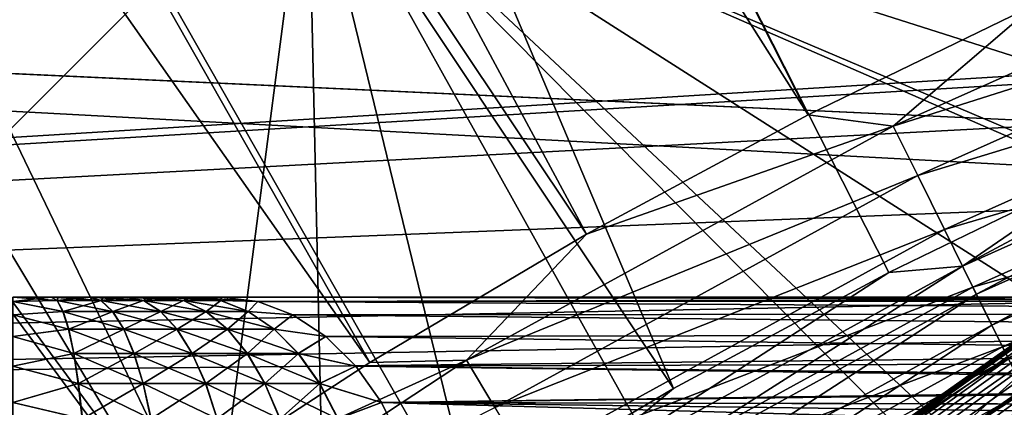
# Model space of a CAD drawing. Header units: metres. Extents: x -37.4 to 37.6, y -35 to 35.
# Tile 230 of 256: x -12.1 to -8.7, y 17.4 to 18.7. Entities that reach past the tile are written whole.
import ezdxf

# ---------------------------------------------------------------- set-up
doc = ezdxf.new("R2010")
doc.units = ezdxf.units.M
doc.layers.add('solid_506616_SW0001', color=7, linetype='CONTINUOUS')

msp = doc.modelspace()

# ---------------------------------------------------------------- linework, layer by layer
at = {"layer": 'solid_506616_SW0001'}
for points in [[(-12.446623, 29.30386, 6.765283), (-10.372169, 30.100708, 6.765283), (-7.608139, 18.524004, 20.116411)], [(-10.372169, 30.100708, 6.765283), (-6.836136, 18.822586, 20.116411), (-7.608139, 18.524004, 20.116411)], [(-14.460437, 28.364244, 6.765283), (-12.446623, 29.30386, 6.765283), (-8.367144, 18.193775, 20.116411)], [(-12.446623, 29.30386, 6.765283), (-7.608139, 18.524004, 20.116411), (-8.367144, 18.193775, 20.116411)], [(-9.38448, 18.366009, 20.646507), (-14.732574, 28.898041, 7.295379), (-15.732126, 28.366278, 7.295379)], [(-9.38448, 18.366009, 20.646507), (-8.617489, 18.738132, 20.646507), (-14.732574, 28.898041, 7.295379)], [(-10.135439, 17.962505, 20.646507), (-15.732126, 28.366278, 7.295379), (-16.712511, 27.799955, 7.295379)], [(-16.403801, 27.28644, 6.765283), (-14.460437, 28.364244, 6.765283), (-9.840996, 17.44068, 20.116411)], [(-10.135439, 17.962505, 20.646507), (-9.38448, 18.366009, 20.646507), (-15.732126, 28.366278, 7.295379)], [(-14.460437, 28.364244, 6.765283), (-8.367144, 18.193775, 20.116411), (-9.111854, 17.83246, 20.116411)], [(-14.460437, 28.364244, 6.765283), (-9.111854, 17.83246, 20.116411), (-9.840996, 17.44068, 20.116411)], [(-10.869081, 17.528315, 20.646507), (-16.712511, 27.799955, 7.295379), (-17.672535, 27.199762, 7.295379)], [(-10.869081, 17.528315, 20.646507), (-10.135439, 17.962505, 20.646507), (-16.712511, 27.799955, 7.295379)], [(-18.267248, 26.075701, 6.765283), (-16.403801, 27.28644, 6.765283), (-11.247624, 16.568449, 20.116411)], [(-16.403801, 27.28644, 6.765283), (-9.840996, 17.44068, 20.116411), (-10.553325, 17.019102, 20.116411)], [(-16.403801, 27.28644, 6.765283), (-10.553325, 17.019102, 20.116411), (-11.247624, 16.568449, 20.116411)], [(-11.584153, 17.064177, 20.646507), (-17.672535, 27.199762, 7.295379), (-18.611027, 26.566429, 7.295379)], [(-11.584153, 17.064177, 20.646507), (-10.869081, 17.528315, 20.646507), (-17.672535, 27.199762, 7.295379)], [(-12.279434, 16.570885, 20.646507), (-11.584153, 17.064177, 20.646507), (-18.611027, 26.566429, 7.295379)], [(-18.267248, 26.075701, 6.765283), (-11.247624, 16.568449, 20.116411), (-11.922707, 16.089487, 20.116411)], [(-18.267248, 26.075701, 6.765283), (-11.922707, 16.089487, 20.116411), (-12.577419, 15.583037, 20.116411)], [(-29.200788, 19.295233, -3.846846), (28.500362, 20.315546, -3.846846), (29.793741, 18.366613, -3.846846)], [(-12.031288, 12.010243, -118.800003), (-19.325901, 11.07969, -118.800003), (-11.07969, 19.325901, -118.800003)], [(-19.325901, 11.07969, -102.800003), (-11.07969, 19.325901, -118.800003), (-19.325901, 11.07969, -118.800003)], [(-11.07969, 19.325901, -102.800003), (-11.07969, 19.325901, -118.800003), (-19.325901, 11.07969, -102.800003)], [(-8.553903, 16.965553, -102.800003), (-11.07969, 19.325901, -102.800003), (-19.325901, 11.07969, -102.800003)], [(-10.937656, 13.01409, -118.800003), (-12.031288, 12.010243, -118.800003), (-11.07969, 19.325901, -118.800003)], [(2.955461, 16.741091, -118.800003), (-11.07969, 19.325901, -118.800003), (11.07969, 19.325901, -118.800003)], [(-9.760728, 13.918588, -118.800003), (-10.937656, 13.01409, -118.800003), (-11.07969, 19.325901, -118.800003)], [(-8.508724, 14.717389, -118.800003), (-9.760728, 13.918588, -118.800003), (-11.07969, 19.325901, -118.800003)], [(-7.191699, 15.403867, -118.800003), (-8.508724, 14.717389, -118.800003), (-11.07969, 19.325901, -118.800003)], [(-5.820451, 15.972522, -118.800003), (-7.191699, 15.403867, -118.800003), (-11.07969, 19.325901, -118.800003)], [(-4.404714, 16.419392, -118.800003), (-5.820451, 15.972522, -118.800003), (-11.07969, 19.325901, -118.800003)], [(-2.955469, 16.741089, -118.800003), (-4.404714, 16.419392, -118.800003), (-11.07969, 19.325901, -118.800003)], [(-1.483765, 16.935104, -118.800003), (-2.955469, 16.741089, -118.800003), (-11.07969, 19.325901, -118.800003)], [(-0.000005, 17, -118.800003), (-1.483765, 16.935104, -118.800003), (-11.07969, 19.325901, -118.800003)], [(1.483756, 16.935104, -118.800003), (-0.000005, 17, -118.800003), (-11.07969, 19.325901, -118.800003)], [(2.955461, 16.741091, -118.800003), (1.483756, 16.935104, -118.800003), (-11.07969, 19.325901, -118.800003)], [(-4.003117, 18.573505, -102.800003), (-2.412812, 18.846138, -102.800003), (-11.07969, 19.325901, -102.800003)], [(-5.563534, 18.167198, -102.800003), (-4.003117, 18.573505, -102.800003), (-11.07969, 19.325901, -102.800003)], [(-7.084664, 17.629654, -102.800003), (-5.563534, 18.167198, -102.800003), (-11.07969, 19.325901, -102.800003)], [(-8.553903, 16.965553, -102.800003), (-7.084664, 17.629654, -102.800003), (-11.07969, 19.325901, -102.800003)], [(-2.285989, 17.854227, -3.846846), (-30.424456, 17.30179, -3.846846), (-29.200788, 19.295233, -3.846846)], [(-0.763783, 17.983742, -3.846846), (-29.200788, 19.295233, -3.846846), (29.793741, 18.366613, -3.846846)], [(-0.763783, 17.983742, -3.846846), (-2.285989, 17.854227, -3.846846), (-29.200788, 19.295233, -3.846846)], [(-0.806215, 18.982838, -3.596469), (-28.237759, 19.193941, -3.596469), (-29.4821, 17.221636, -3.596469)], [(-0.806215, 18.982838, -3.596469), (-29.4821, 17.221636, -3.596469), (-2.412988, 18.846128, -3.596469)], [(-9.096905, 18.327478, 20.805447), (-7.592657, 19.000044, 20.805447), (-8.617489, 18.738132, 20.646507)], [(-7.523577, 18.827177, 20.937851), (-7.592657, 19.000044, 20.805447), (-9.096905, 18.327478, 20.805447)], [(-2.412988, 18.846128, -3.596469), (-29.4821, 17.221636, -3.596469), (-4.002818, 18.573568, -3.596469)], [(-9.014138, 18.16073, 20.937851), (-7.523577, 18.827177, 20.937851), (-9.096905, 18.327478, 20.805447)], [(-7.447844, 18.637661, 21.040487), (-7.523577, 18.827177, 20.937851), (-9.014138, 18.16073, 20.937851)], [(-9.096905, 18.327478, 20.805447), (-8.617489, 18.738132, 20.646507), (-9.38448, 18.366009, 20.646507)], [(-8.923401, 17.977922, 21.040487), (-7.447844, 18.637661, 21.040487), (-9.014138, 18.16073, 20.937851)], [(-7.36721, 18.435881, 21.110979), (-7.447844, 18.637661, 21.040487), (-8.923401, 17.977922, 21.040487)], [(-4.002818, 18.573568, -3.596469), (-29.4821, 17.221636, -3.596469), (-5.563947, 18.167055, -3.596469)], [(-7.608139, 18.524004, 20.116411), (-7.396877, 18.51012, 20.203356), (-8.862337, 17.854897, 20.203356)], [(-8.367144, 18.193775, 20.116411), (-7.608139, 18.524004, 20.116411), (-8.862337, 17.854897, 20.203356)], [(-8.862337, 17.854897, 20.203356), (-7.396877, 18.51012, 20.203356), (-8.815011, 17.759548, 20.272356)], [(-7.396877, 18.51012, 20.203356), (-7.357377, 18.411274, 20.272356), (-8.815011, 17.759548, 20.272356)], [(-8.826793, 17.783285, 21.110979), (-7.36721, 18.435881, 21.110979), (-8.923401, 17.977922, 21.040487)], [(-7.283541, 18.226505, 21.147696), (-7.36721, 18.435881, 21.110979), (-8.826793, 17.783285, 21.110979)], [(-8.815011, 17.759548, 20.272356), (-7.357377, 18.411274, 20.272356), (-8.762935, 17.654631, 20.321066)], [(-7.357377, 18.411274, 20.272356), (-7.313912, 18.302505, 20.321066), (-8.762935, 17.654631, 20.321066)], [(-9.096905, 18.327478, 20.805447), (-9.38448, 18.366009, 20.646507), (-10.135439, 17.962505, 20.646507)], [(-10.542155, 17.536051, 20.805447), (-9.096905, 18.327478, 20.805447), (-10.135439, 17.962505, 20.646507)], [(-9.014138, 18.16073, 20.937851), (-9.096905, 18.327478, 20.805447), (-10.542155, 17.536051, 20.805447)], [(-8.762935, 17.654631, 20.321066), (-7.313912, 18.302505, 20.321066), (-8.707811, 17.543573, 20.347891)], [(-8.726547, 17.581322, 21.147696), (-7.283541, 18.226505, 21.147696), (-8.826793, 17.783285, 21.110979)], [(-7.198774, 18.014383, 21.149786), (-7.283541, 18.226505, 21.147696), (-8.726547, 17.581322, 21.147696)], [(-9.111854, 17.83246, 20.116411), (-8.367144, 18.193775, 20.116411), (-8.862337, 17.854897, 20.203356)], [(-5.563947, 18.167055, -3.596469), (-29.4821, 17.221636, -3.596469), (-7.084486, 17.629759, -3.596469)], [(-10.44624, 17.376503, 20.937851), (-9.014138, 18.16073, 20.937851), (-10.542155, 17.536051, 20.805447)], [(-8.923401, 17.977922, 21.040487), (-9.014138, 18.16073, 20.937851), (-10.44624, 17.376503, 20.937851)], [(-7.926333, 18.128096, 73.823021), (-10.893715, 16.019239, 73.742653), (-11.381743, 15.665642, 73.742737)], [(-11.37785, 15.660268, 73.912338), (-7.926333, 18.128096, 73.823021), (-11.381743, 15.665642, 73.742737)], [(-11.37785, 15.660268, 73.912338), (-7.922365, 18.122557, 73.908493), (-7.926333, 18.128096, 73.823021)], [(-11.37785, 15.660268, 73.912338), (-7.914219, 18.111032, 73.993065), (-7.922365, 18.122557, 73.908493)], [(-11.35714, 15.631763, 74.078407), (-7.914219, 18.111032, 73.993065), (-11.37785, 15.660268, 73.912338)], [(-11.35714, 15.631763, 74.078407), (-7.901955, 18.093613, 74.076126), (-7.914219, 18.111032, 73.993065)], [(-7.926333, 18.128096, 73.823021), (-9.938094, 16.706007, 73.741974), (-10.893715, 16.019239, 73.742653)], [(-7.926333, 18.128096, 73.823021), (-8.989951, 17.38006, 73.740456), (-9.938094, 16.706007, 73.741974)], [(-7.926333, 18.128096, 73.823021), (-8.046406, 18.043537, 73.737732), (-8.989951, 17.38006, 73.740456)], [(-11.35714, 15.631763, 74.078407), (-7.885663, 18.070421, 74.157051), (-7.901955, 18.093613, 74.076126)], [(-11.320216, 15.580942, 74.236122), (-7.885663, 18.070421, 74.157051), (-11.35714, 15.631763, 74.078407)], [(-11.320216, 15.580942, 74.236122), (-7.865463, 18.04163, 74.235252), (-7.885663, 18.070421, 74.157051)], [(-11.320216, 15.580942, 74.236122), (-7.841504, 18.007452, 74.31015), (-7.865463, 18.04163, 74.235252)], [(-8.971745, 17.215702, 70.868446), (-8.989951, 17.38006, 73.740456), (-8.046406, 18.043537, 73.737732)], [(-8.971745, 17.215702, 70.868446), (-8.046406, 18.043537, 73.737732), (-8.036613, 17.869051, 70.866158)], [(-11.268144, 15.509271, 74.380936), (-7.841504, 18.007452, 74.31015), (-11.320216, 15.580942, 74.236122)], [(-11.268144, 15.509271, 74.380936), (-7.81396, 17.968136, 74.381203), (-7.841504, 18.007452, 74.31015)], [(-8.624987, 17.376707, 21.149786), (-7.198774, 18.014383, 21.149786), (-8.726547, 17.581322, 21.147696)], [(-10.341087, 17.20159, 21.040487), (-8.923401, 17.977922, 21.040487), (-10.44624, 17.376503, 20.937851)], [(-8.826793, 17.783285, 21.110979), (-8.923401, 17.977922, 21.040487), (-10.341087, 17.20159, 21.040487)], [(-11.268144, 15.509271, 74.380936), (-7.783036, 17.923973, 74.447876), (-7.81396, 17.968136, 74.381203)], [(-10.542155, 17.536051, 20.805447), (-10.135439, 17.962505, 20.646507), (-10.869081, 17.528315, 20.646507)], [(-11.202423, 15.418815, 74.508682), (-7.783036, 17.923973, 74.447876), (-11.268144, 15.509271, 74.380936)], [(-11.202423, 15.418815, 74.508682), (-7.748958, 17.87529, 74.509689), (-7.783036, 17.923973, 74.447876)], [(-11.202423, 15.418815, 74.508682), (-7.711977, 17.822439, 74.566185), (-7.748958, 17.87529, 74.509689)], [(-2.285989, 17.854227, -3.846846), (-3.792143, 17.596012, -3.846846), (-30.424456, 17.30179, -3.846846)], [(-10.270321, 17.083876, 20.203356), (-8.862337, 17.854897, 20.203356), (-10.215476, 16.992645, 20.272356)], [(-9.111854, 17.83246, 20.116411), (-8.862337, 17.854897, 20.203356), (-10.270321, 17.083876, 20.203356)], [(-8.862337, 17.854897, 20.203356), (-8.815011, 17.759548, 20.272356), (-10.215476, 16.992645, 20.272356)], [(-8.934871, 17.044125, 68.037514), (-8.971745, 17.215702, 70.868446), (-8.036613, 17.869051, 70.866158)], [(-8.934871, 17.044125, 68.037514), (-8.036613, 17.869051, 70.866158), (-8.021481, 17.679087, 68.034561)], [(-11.124949, 15.312181, 74.615677), (-7.711977, 17.822439, 74.566185), (-11.202423, 15.418815, 74.508682)], [(-11.124949, 15.312181, 74.615677), (-7.672363, 17.765814, 74.616943), (-7.711977, 17.822439, 74.566185)], [(-9.840996, 17.44068, 20.116411), (-9.111854, 17.83246, 20.116411), (-10.270321, 17.083876, 20.203356)], [(-10.22913, 17.015356, 21.110979), (-8.826793, 17.783285, 21.110979), (-10.341087, 17.20159, 21.040487)], [(-8.726547, 17.581322, 21.147696), (-8.826793, 17.783285, 21.110979), (-10.22913, 17.015356, 21.110979)], [(-11.947719, 17.75, -129.058456), (-11.948239, 17.75, -143.541611), (-12.078427, 17.75, -143.550003)], [(-11.928082, 17.737688, -143.696625), (-12.078427, 17.75, -143.550003), (-11.948239, 17.75, -143.541611)], [(-12.078427, 17.75, -129.050003), (-11.947719, 17.75, -129.058456), (-12.078427, 17.75, -143.550003)], [(-11.928082, 17.737688, -143.696625), (-12.078427, 17.734808, -143.723648), (-12.078427, 17.75, -143.550003)], [(-12.078427, 17.734808, -128.876358), (-11.947719, 17.75, -129.058456), (-12.078427, 17.75, -129.050003)], [(-11.927483, 17.737688, -128.903458), (-11.947719, 17.75, -129.058456), (-12.078427, 17.734808, -128.876358)], [(-11.928082, 17.737688, -143.696625), (-11.908246, 17.701057, -143.8479), (-12.078427, 17.734808, -143.723648)], [(-11.927483, 17.737688, -128.903458), (-12.078427, 17.734808, -128.876358), (-11.907566, 17.701057, -128.752182)], [(-11.92402, 17.75, -129.061905), (-11.924019, 17.75, -143.538086), (-11.948239, 17.75, -143.541611)], [(-11.779558, 17.737688, -143.667145), (-11.948239, 17.75, -143.541611), (-11.924019, 17.75, -143.538086)], [(-11.947719, 17.75, -129.058456), (-11.92402, 17.75, -129.061905), (-11.948239, 17.75, -143.541611)], [(-11.779558, 17.737688, -143.667145), (-11.928082, 17.737688, -143.696625), (-11.948239, 17.75, -143.541611)], [(-11.927483, 17.737688, -128.903458), (-11.92402, 17.75, -129.061905), (-11.947719, 17.75, -129.058456)], [(-11.740125, 17.701057, -143.814545), (-11.908246, 17.701057, -143.8479), (-11.928082, 17.737688, -143.696625)], [(-11.779558, 17.737688, -143.667145), (-11.740125, 17.701057, -143.814545), (-11.928082, 17.737688, -143.696625)], [(-11.927483, 17.737688, -128.903458), (-11.819964, 17.75, -129.084106), (-11.92402, 17.75, -129.061905)], [(-11.927483, 17.737688, -128.903458), (-11.778974, 17.737688, -128.933014), (-11.819964, 17.75, -129.084106)], [(-11.927483, 17.737688, -128.903458), (-11.907566, 17.701057, -128.752182), (-11.778974, 17.737688, -128.933014)], [(-11.92402, 17.75, -129.061905), (-11.819964, 17.75, -129.084106), (-11.924019, 17.75, -143.538086)], [(-11.819964, 17.75, -129.084106), (-11.820474, 17.75, -143.516037), (-11.924019, 17.75, -143.538086)], [(-11.779558, 17.737688, -143.667145), (-11.924019, 17.75, -143.538086), (-11.820474, 17.75, -143.516037)], [(-11.907566, 17.701057, -128.752182), (-11.739463, 17.701057, -128.785629), (-11.778974, 17.737688, -128.933014)], [(-11.770506, 17.75, -129.098694), (-11.770506, 17.75, -143.501297), (-11.820474, 17.75, -143.516037)], [(-11.636159, 17.737688, -143.618515), (-11.820474, 17.75, -143.516037), (-11.770506, 17.75, -143.501297)], [(-11.819964, 17.75, -129.084106), (-11.770506, 17.75, -129.098694), (-11.820474, 17.75, -143.516037)], [(-11.636159, 17.737688, -143.618515), (-11.779558, 17.737688, -143.667145), (-11.820474, 17.75, -143.516037)], [(-11.778974, 17.737688, -128.933014), (-11.770506, 17.75, -129.098694), (-11.819964, 17.75, -129.084106)], [(-11.577805, 17.701057, -143.759506), (-11.740125, 17.701057, -143.814545), (-11.779558, 17.737688, -143.667145)], [(-11.636159, 17.737688, -143.618515), (-11.577805, 17.701057, -143.759506), (-11.779558, 17.737688, -143.667145)], [(-11.778974, 17.737688, -128.933014), (-11.695504, 17.75, -129.126221), (-11.770506, 17.75, -129.098694)], [(-11.778974, 17.737688, -128.933014), (-11.635599, 17.737688, -128.981705), (-11.695504, 17.75, -129.126221)], [(-11.778974, 17.737688, -128.933014), (-11.739463, 17.701057, -128.785629), (-11.635599, 17.737688, -128.981705)], [(-11.695504, 17.75, -129.126221), (-11.695983, 17.75, -143.473984), (-11.770506, 17.75, -143.501297)], [(-11.636159, 17.737688, -143.618515), (-11.770506, 17.75, -143.501297), (-11.695983, 17.75, -143.473984)], [(-11.770506, 17.75, -129.098694), (-11.695504, 17.75, -129.126221), (-11.770506, 17.75, -143.501297)], [(-11.739463, 17.701057, -128.785629), (-11.577171, 17.701057, -128.840759), (-11.635599, 17.737688, -128.981705)], [(-11.623488, 17.75, -129.159592), (-11.623488, 17.75, -143.440399), (-11.695983, 17.75, -143.473984)], [(-11.500341, 17.737688, -143.551575), (-11.695983, 17.75, -143.473984), (-11.623488, 17.75, -143.440399)], [(-11.695504, 17.75, -129.126221), (-11.623488, 17.75, -129.159592), (-11.695983, 17.75, -143.473984)], [(-11.500341, 17.737688, -143.551575), (-11.636159, 17.737688, -143.618515), (-11.695983, 17.75, -143.473984)], [(-11.635599, 17.737688, -128.981705), (-11.623488, 17.75, -129.159592), (-11.695504, 17.75, -129.126221)], [(-11.424067, 17.701057, -143.683731), (-11.577805, 17.701057, -143.759506), (-11.636159, 17.737688, -143.618515)], [(-11.500341, 17.737688, -143.551575), (-11.424067, 17.701057, -143.683731), (-11.636159, 17.737688, -143.618515)], [(-11.635599, 17.737688, -128.981705), (-11.577741, 17.75, -129.184509), (-11.623488, 17.75, -129.159592)], [(-11.635599, 17.737688, -128.981705), (-11.499817, 17.737688, -129.048721), (-11.577741, 17.75, -129.184509)], [(-11.635599, 17.737688, -128.981705), (-11.577171, 17.701057, -128.840759), (-11.499817, 17.737688, -129.048721)], [(-11.577741, 17.75, -129.184509), (-11.578197, 17.75, -143.415756), (-11.623488, 17.75, -143.440399)], [(-11.500341, 17.737688, -143.551575), (-11.623488, 17.75, -143.440399), (-11.578197, 17.75, -143.415756)], [(-11.623488, 17.75, -129.159592), (-11.577741, 17.75, -129.184509), (-11.623488, 17.75, -143.440399)], [(-11.488924, 17.75, -129.242126), (-11.488924, 17.75, -143.357864), (-11.578197, 17.75, -143.415756)], [(-11.374434, 17.737688, -143.467468), (-11.578197, 17.75, -143.415756), (-11.488924, 17.75, -143.357864)], [(-11.577741, 17.75, -129.184509), (-11.488924, 17.75, -129.242126), (-11.578197, 17.75, -143.415756)], [(-11.374434, 17.737688, -143.467468), (-11.500341, 17.737688, -143.551575), (-11.578197, 17.75, -143.415756)], [(-11.499817, 17.737688, -129.048721), (-11.488924, 17.75, -129.242126), (-11.577741, 17.75, -129.184509)], [(-11.577171, 17.701057, -128.840759), (-11.423473, 17.701057, -128.916611), (-11.499817, 17.737688, -129.048721)], [(-11.281549, 17.701057, -143.588516), (-11.424067, 17.701057, -143.683731), (-11.500341, 17.737688, -143.551575)], [(-11.374434, 17.737688, -143.467468), (-11.281549, 17.701057, -143.588516), (-11.500341, 17.737688, -143.551575)], [(-11.499817, 17.737688, -129.048721), (-11.46931, 17.75, -129.256775), (-11.488924, 17.75, -129.242126)], [(-11.499817, 17.737688, -129.048721), (-11.373954, 17.737688, -129.132904), (-11.46931, 17.75, -129.256775)], [(-11.499817, 17.737688, -129.048721), (-11.423473, 17.701057, -128.916611), (-11.373954, 17.737688, -129.132904)], [(-11.46931, 17.75, -129.256775), (-11.469727, 17.75, -143.343552), (-11.488924, 17.75, -143.357864)], [(-11.374434, 17.737688, -143.467468), (-11.488924, 17.75, -143.357864), (-11.469727, 17.75, -143.343552)], [(-11.488924, 17.75, -129.242126), (-11.46931, 17.75, -129.256775), (-11.488924, 17.75, -143.357864)], [(-11.371321, 17.75, -129.342896), (-11.371321, 17.75, -143.257111), (-11.469727, 17.75, -143.343552)], [(-11.248532, 17.734808, -143.379898), (-11.469727, 17.75, -143.343552), (-11.371321, 17.75, -143.257111)], [(-11.46931, 17.75, -129.256775), (-11.371321, 17.75, -129.342896), (-11.469727, 17.75, -143.343552)], [(-11.248532, 17.734808, -143.379898), (-11.374434, 17.737688, -143.467468), (-11.469727, 17.75, -143.343552)], [(-11.373954, 17.737688, -129.132904), (-11.371321, 17.75, -129.342896), (-11.46931, 17.75, -129.256775)], [(-11.423473, 17.701057, -128.916611), (-11.281004, 17.701057, -129.011902), (-11.373954, 17.737688, -129.132904)], [(-11.248532, 17.734808, -143.379898), (-11.281549, 17.701057, -143.588516), (-11.374434, 17.737688, -143.467468)], [(-11.248532, 17.734808, -129.220108), (-11.371321, 17.75, -129.342896), (-11.373954, 17.737688, -129.132904)], [(-11.248532, 17.734808, -129.220108), (-11.373954, 17.737688, -129.132904), (-11.281004, 17.701057, -129.011902)], [(-5.12132, 17.75, -135.592896), (-5.12132, 17.75, -137.007111), (-11.371321, 17.75, -143.257111)], [(-5.00411, 17.736166, -137.124313), (-11.371321, 17.75, -143.257111), (-5.12132, 17.75, -137.007111)], [(-11.371321, 17.75, -129.342896), (-5.12132, 17.75, -135.592896), (-11.371321, 17.75, -143.257111)], [(-5.00411, 17.736166, -137.124313), (-11.248532, 17.734808, -143.379898), (-11.371321, 17.75, -143.257111)], [(-11.248532, 17.734808, -129.220108), (-5.12132, 17.75, -135.592896), (-11.371321, 17.75, -129.342896)], [(-5.00411, 17.736166, -135.475677), (-5.12132, 17.75, -135.592896), (-11.248532, 17.734808, -129.220108)], [(-11.124949, 15.312181, 74.615677), (-7.63041, 17.70583, 74.661598), (-7.672363, 17.765814, 74.616943)], [(-10.215476, 16.992645, 20.272356), (-8.815011, 17.759548, 20.272356), (-10.155128, 16.89226, 20.321066)], [(-8.815011, 17.759548, 20.272356), (-8.762935, 17.654631, 20.321066), (-10.155128, 16.89226, 20.321066)], [(-11.908246, 17.701057, -143.8479), (-12.078427, 17.689693, -143.892014), (-12.078427, 17.734808, -143.723648)], [(-11.907566, 17.701057, -128.752182), (-12.078427, 17.734808, -128.876358), (-12.078427, 17.689693, -128.707977)], [(-11.248532, 17.734808, -143.379898), (-11.129476, 17.689693, -143.498947), (-11.281549, 17.701057, -143.588516)], [(-11.129476, 17.689693, -129.101044), (-11.248532, 17.734808, -129.220108), (-11.281004, 17.701057, -129.011902)], [(-5.00411, 17.736166, -137.124313), (-4.889808, 17.694883, -137.238617), (-11.248532, 17.734808, -143.379898)], [(-4.889808, 17.694883, -135.361374), (-5.00411, 17.736166, -135.475677), (-11.248532, 17.734808, -129.220108)], [(-4.889808, 17.694883, -137.238617), (-11.129476, 17.689693, -143.498947), (-11.248532, 17.734808, -143.379898)], [(-4.889808, 17.694883, -135.361374), (-11.248532, 17.734808, -129.220108), (-11.129476, 17.689693, -129.101044)], [(-11.037953, 15.192441, 74.69883), (-7.63041, 17.70583, 74.661598), (-11.124949, 15.312181, 74.615677)], [(-11.037953, 15.192441, 74.69883), (-7.586429, 17.642927, 74.699814), (-7.63041, 17.70583, 74.661598)], [(-11.908246, 17.701057, -143.8479), (-11.889399, 17.641006, -143.991653), (-12.078427, 17.689693, -143.892014)], [(-11.907566, 17.701057, -128.752182), (-12.078427, 17.689693, -128.707977), (-11.888643, 17.641006, -128.608444)], [(-11.889399, 17.641006, -143.991653), (-12.078427, 17.616026, -144.050003), (-12.078427, 17.689693, -143.892014)], [(-11.888643, 17.641006, -128.608444), (-12.078427, 17.689693, -128.707977), (-12.078427, 17.616026, -128.550003)], [(-11.702659, 17.641006, -143.95459), (-11.889399, 17.641006, -143.991653), (-11.908246, 17.701057, -143.8479)], [(-11.740125, 17.701057, -143.814545), (-11.702659, 17.641006, -143.95459), (-11.908246, 17.701057, -143.8479)], [(-11.907566, 17.701057, -128.752182), (-11.888643, 17.641006, -128.608444), (-11.739463, 17.701057, -128.785629)], [(-11.888643, 17.641006, -128.608444), (-11.701922, 17.641006, -128.645599), (-11.739463, 17.701057, -128.785629)], [(-11.522361, 17.641006, -143.893463), (-11.702659, 17.641006, -143.95459), (-11.740125, 17.701057, -143.814545)], [(-11.577805, 17.701057, -143.759506), (-11.522361, 17.641006, -143.893463), (-11.740125, 17.701057, -143.814545)], [(-11.739463, 17.701057, -128.785629), (-11.701922, 17.641006, -128.645599), (-11.577171, 17.701057, -128.840759)], [(-11.701922, 17.641006, -128.645599), (-11.521657, 17.641006, -128.706833), (-11.577171, 17.701057, -128.840759)], [(-11.351597, 17.641006, -143.80928), (-11.522361, 17.641006, -143.893463), (-11.577805, 17.701057, -143.759506)], [(-11.424067, 17.701057, -143.683731), (-11.351597, 17.641006, -143.80928), (-11.577805, 17.701057, -143.759506)], [(-11.577171, 17.701057, -128.840759), (-11.521657, 17.641006, -128.706833), (-11.423473, 17.701057, -128.916611)], [(-11.521657, 17.641006, -128.706833), (-11.350938, 17.641006, -128.791092), (-11.423473, 17.701057, -128.916611)], [(-11.193294, 17.641006, -143.703522), (-11.351597, 17.641006, -143.80928), (-11.424067, 17.701057, -143.683731)], [(-11.281549, 17.701057, -143.588516), (-11.193294, 17.641006, -143.703522), (-11.424067, 17.701057, -143.683731)], [(-11.423473, 17.701057, -128.916611), (-11.350938, 17.641006, -128.791092), (-11.281004, 17.701057, -129.011902)], [(-11.350938, 17.641006, -128.791092), (-11.19269, 17.641006, -128.896942), (-11.281004, 17.701057, -129.011902)], [(-11.129476, 17.689693, -143.498947), (-11.193294, 17.641006, -143.703522), (-11.281549, 17.701057, -143.588516)], [(-11.129476, 17.689693, -129.101044), (-11.281004, 17.701057, -129.011902), (-11.19269, 17.641006, -128.896942)], [(-11.129476, 17.689693, -143.498947), (-11.017767, 17.616026, -143.610657), (-11.193294, 17.641006, -143.703522)], [(-11.017767, 17.616026, -128.989334), (-11.129476, 17.689693, -129.101044), (-11.19269, 17.641006, -128.896942)], [(-4.889808, 17.694883, -137.238617), (-4.78195, 17.6273, -137.346481), (-11.129476, 17.689693, -143.498947)], [(-4.78195, 17.6273, -135.253525), (-4.889808, 17.694883, -135.361374), (-11.129476, 17.689693, -129.101044)], [(-4.78195, 17.6273, -137.346481), (-11.017767, 17.616026, -143.610657), (-11.129476, 17.689693, -143.498947)], [(-4.78195, 17.6273, -135.253525), (-11.129476, 17.689693, -129.101044), (-11.017767, 17.616026, -128.989334)], [(-8.892602, 16.856239, 65.241531), (-8.934871, 17.044125, 68.037514), (-8.021481, 17.679087, 68.034561)], [(-8.892602, 16.856239, 65.241531), (-8.021481, 17.679087, 68.034561), (-8.003076, 17.472256, 65.23851)], [(-11.889399, 17.641006, -143.991653), (-11.872004, 17.559017, -144.124313), (-12.078427, 17.616026, -144.050003)], [(-11.888643, 17.641006, -128.608444), (-12.078427, 17.616026, -128.550003), (-11.87118, 17.559017, -128.4758)], [(-11.66808, 17.559017, -144.083847), (-11.872004, 17.559017, -144.124313), (-11.889399, 17.641006, -143.991653)], [(-11.702659, 17.641006, -143.95459), (-11.66808, 17.559017, -144.083847), (-11.889399, 17.641006, -143.991653)], [(-11.888643, 17.641006, -128.608444), (-11.87118, 17.559017, -128.4758), (-11.701922, 17.641006, -128.645599)], [(-11.87118, 17.559017, -128.4758), (-11.667277, 17.559017, -128.516373), (-11.701922, 17.641006, -128.645599)], [(-11.471192, 17.559017, -144.017075), (-11.66808, 17.559017, -144.083847), (-11.702659, 17.641006, -143.95459)], [(-11.522361, 17.641006, -143.893463), (-11.471192, 17.559017, -144.017075), (-11.702659, 17.641006, -143.95459)], [(-11.701922, 17.641006, -128.645599), (-11.667277, 17.559017, -128.516373), (-11.521657, 17.641006, -128.706833)], [(-11.667277, 17.559017, -128.516373), (-11.470424, 17.559017, -128.583237), (-11.521657, 17.641006, -128.706833)], [(-11.284715, 17.559017, -143.925171), (-11.471192, 17.559017, -144.017075), (-11.522361, 17.641006, -143.893463)], [(-11.351597, 17.641006, -143.80928), (-11.284715, 17.559017, -143.925171), (-11.522361, 17.641006, -143.893463)], [(-11.521657, 17.641006, -128.706833), (-11.470424, 17.559017, -128.583237), (-11.350938, 17.641006, -128.791092)], [(-11.470424, 17.559017, -128.583237), (-11.283995, 17.559017, -128.675247), (-11.350938, 17.641006, -128.791092)], [(-11.111845, 17.559017, -143.809677), (-11.284715, 17.559017, -143.925171), (-11.351597, 17.641006, -143.80928)], [(-11.193294, 17.641006, -143.703522), (-11.111845, 17.559017, -143.809677), (-11.351597, 17.641006, -143.80928)], [(-11.350938, 17.641006, -128.791092), (-11.283995, 17.559017, -128.675247), (-11.19269, 17.641006, -128.896942)], [(-11.283995, 17.559017, -128.675247), (-11.111185, 17.559017, -128.790833), (-11.19269, 17.641006, -128.896942)], [(-11.017767, 17.616026, -143.610657), (-11.111845, 17.559017, -143.809677), (-11.193294, 17.641006, -143.703522)], [(-11.017767, 17.616026, -128.989334), (-11.19269, 17.641006, -128.896942), (-11.111185, 17.559017, -128.790833)], [(-11.037953, 15.192441, 74.69883), (-7.54074, 17.577568, 74.731316), (-7.586429, 17.642927, 74.699814)], [(-10.155128, 16.89226, 20.321066), (-8.762935, 17.654631, 20.321066), (-10.091246, 16.785997, 20.347891)], [(-8.762935, 17.654631, 20.321066), (-8.707811, 17.543573, 20.347891), (-10.091246, 16.785997, 20.347891)], [(-7.084486, 17.629759, -3.596469), (-29.4821, 17.221636, -3.596469), (-8.553782, 16.965578, -3.596469)], [(-11.872004, 17.559017, -144.124313), (-12.078427, 17.516045, -144.192795), (-12.078427, 17.616026, -144.050003)], [(-11.87118, 17.559017, -128.4758), (-12.078427, 17.616026, -128.550003), (-12.078427, 17.516045, -128.407211)], [(-11.017767, 17.616026, -143.610657), (-10.9168, 17.516045, -143.711624), (-11.111845, 17.559017, -143.809677)], [(-10.9168, 17.516045, -128.888367), (-11.017767, 17.616026, -128.989334), (-11.111185, 17.559017, -128.790833)], [(-4.78195, 17.6273, -137.346481), (-4.68363, 17.5354, -137.444794), (-11.017767, 17.616026, -143.610657)], [(-4.68363, 17.5354, -135.155197), (-4.78195, 17.6273, -135.253525), (-11.017767, 17.616026, -128.989334)], [(-4.68363, 17.5354, -137.444794), (-10.9168, 17.516045, -143.711624), (-11.017767, 17.616026, -143.610657)], [(-4.68363, 17.5354, -135.155197), (-11.017767, 17.616026, -128.989334), (-10.9168, 17.516045, -128.888367)], [(-3.792143, 17.596012, -3.846846), (-5.271108, 17.210894, -3.846846), (-30.424456, 17.30179, -3.846846)], [(-11.037953, 15.192441, 74.69883), (-10.943933, 15.063034, 74.755753), (-7.54074, 17.577568, 74.731316)], [(-7.54074, 17.577568, 74.731316), (-10.943933, 15.063034, 74.755753), (-9.219512, 16.30098, 74.755966)], [(-10.112959, 16.822115, 21.147696), (-8.726547, 17.581322, 21.147696), (-10.22913, 17.015356, 21.110979)], [(-8.624987, 17.376707, 21.149786), (-8.726547, 17.581322, 21.147696), (-10.112959, 16.822115, 21.147696)], [(-7.54074, 17.577568, 74.731316), (-9.219512, 16.30098, 74.755966), (-7.493753, 17.510292, 74.756279)], [(-11.872004, 17.559017, -144.124313), (-11.856491, 17.457108, -144.242615), (-12.078427, 17.516045, -144.192795)], [(-11.87118, 17.559017, -128.4758), (-12.078427, 17.516045, -128.407211), (-11.855605, 17.457108, -128.357498)], [(-11.637243, 17.457108, -144.199112), (-11.856491, 17.457108, -144.242615), (-11.872004, 17.559017, -144.124313)], [(-11.66808, 17.559017, -144.083847), (-11.637243, 17.457108, -144.199112), (-11.872004, 17.559017, -144.124313)], [(-11.87118, 17.559017, -128.4758), (-11.855605, 17.457108, -128.357498), (-11.667277, 17.559017, -128.516373)], [(-11.855605, 17.457108, -128.357498), (-11.636379, 17.457108, -128.401123), (-11.667277, 17.559017, -128.516373)], [(-11.425558, 17.457108, -144.127335), (-11.637243, 17.457108, -144.199112), (-11.66808, 17.559017, -144.083847)], [(-11.471192, 17.559017, -144.017075), (-11.425558, 17.457108, -144.127335), (-11.66808, 17.559017, -144.083847)], [(-11.667277, 17.559017, -128.516373), (-11.636379, 17.457108, -128.401123), (-11.470424, 17.559017, -128.583237)], [(-11.636379, 17.457108, -128.401123), (-11.424733, 17.457108, -128.473007), (-11.470424, 17.559017, -128.583237)], [(-11.225067, 17.457108, -144.028503), (-11.425558, 17.457108, -144.127335), (-11.471192, 17.559017, -144.017075)], [(-11.284715, 17.559017, -143.925171), (-11.225067, 17.457108, -144.028503), (-11.471192, 17.559017, -144.017075)], [(-11.470424, 17.559017, -128.583237), (-11.424733, 17.457108, -128.473007), (-11.283995, 17.559017, -128.675247)], [(-11.424733, 17.457108, -128.473007), (-11.224294, 17.457108, -128.57193), (-11.283995, 17.559017, -128.675247)], [(-11.039207, 17.457108, -143.904343), (-11.225067, 17.457108, -144.028503), (-11.284715, 17.559017, -143.925171)], [(-11.111845, 17.559017, -143.809677), (-11.039207, 17.457108, -143.904343), (-11.284715, 17.559017, -143.925171)], [(-11.283995, 17.559017, -128.675247), (-11.224294, 17.457108, -128.57193), (-11.111185, 17.559017, -128.790833)], [(-11.224294, 17.457108, -128.57193), (-11.038497, 17.457108, -128.696213), (-11.111185, 17.559017, -128.790833)], [(-10.9168, 17.516045, -143.711624), (-11.039207, 17.457108, -143.904343), (-11.111845, 17.559017, -143.809677)], [(-10.9168, 17.516045, -128.888367), (-11.111185, 17.559017, -128.790833), (-11.038497, 17.457108, -128.696213)], [(-10.091246, 16.785997, 20.347891), (-8.707811, 17.543573, 20.347891), (-10.02592, 16.677334, 20.351955)], [(-8.707811, 17.543573, 20.347891), (-8.651441, 17.430004, 20.351955), (-10.02592, 16.677334, 20.351955)], [(-11.856491, 17.457108, -144.242615), (-12.078427, 17.392788, -144.31604), (-12.078427, 17.516045, -144.192795)], [(-11.855605, 17.457108, -128.357498), (-12.078427, 17.516045, -128.407211), (-12.078427, 17.392788, -128.283951)], [(-11.919036, 16.630896, 20.805447), (-10.542155, 17.536051, 20.805447), (-11.584153, 17.064177, 20.646507)], [(-10.44624, 17.376503, 20.937851), (-10.542155, 17.536051, 20.805447), (-11.919036, 16.630896, 20.805447)], [(-10.542155, 17.536051, 20.805447), (-10.869081, 17.528315, 20.646507), (-11.584153, 17.064177, 20.646507)], [(-10.9168, 17.516045, -143.711624), (-10.829645, 17.392788, -143.798782), (-11.039207, 17.457108, -143.904343)], [(-10.829645, 17.392788, -128.801224), (-10.9168, 17.516045, -128.888367), (-11.038497, 17.457108, -128.696213)], [(-5.851323, 17.46137, -138.731049), (-10.9168, 17.516045, -143.711624), (-4.68363, 17.5354, -137.444794)], [(-5.847755, 17.461699, -133.873001), (-4.68363, 17.5354, -135.155197), (-10.9168, 17.516045, -128.888367)], [(-5.980537, 17.450483, -138.87561), (-10.829645, 17.392788, -143.798782), (-10.9168, 17.516045, -143.711624)], [(-5.851323, 17.46137, -138.731049), (-5.980537, 17.450483, -138.87561), (-10.9168, 17.516045, -143.711624)], [(-5.847755, 17.461699, -133.873001), (-10.9168, 17.516045, -128.888367), (-10.829645, 17.392788, -128.801224)], [(-7.493753, 17.510292, 74.756279), (-9.219512, 16.30098, 74.755966), (-7.791658, 14.329513, 75.34539)], [(-8.845541, 16.652798, 62.470436), (-8.892602, 16.856239, 65.241531), (-8.003076, 17.472256, 65.23851)], [(-8.845541, 16.652798, 62.470436), (-8.003076, 17.472256, 65.23851), (-7.981852, 17.249062, 62.467728)], [(-11.856491, 17.457108, -144.242615), (-11.843242, 17.337786, -144.343658), (-12.078427, 17.392788, -144.31604)], [(-11.855605, 17.457108, -128.357498), (-12.078427, 17.392788, -128.283951), (-11.842303, 17.337786, -128.256454)], [(-11.610906, 17.337786, -144.297562), (-11.843242, 17.337786, -144.343658), (-11.856491, 17.457108, -144.242615)], [(-11.637243, 17.457108, -144.199112), (-11.610906, 17.337786, -144.297562), (-11.856491, 17.457108, -144.242615)], [(-11.855605, 17.457108, -128.357498), (-11.842303, 17.337786, -128.256454), (-11.636379, 17.457108, -128.401123)], [(-11.842303, 17.337786, -128.256454), (-11.60999, 17.337786, -128.302689), (-11.636379, 17.457108, -128.401123)], [(-11.386584, 17.337786, -144.221497), (-11.610906, 17.337786, -144.297562), (-11.637243, 17.457108, -144.199112)], [(-11.425558, 17.457108, -144.127335), (-11.386584, 17.337786, -144.221497), (-11.637243, 17.457108, -144.199112)], [(-11.636379, 17.457108, -128.401123), (-11.60999, 17.337786, -128.302689), (-11.424733, 17.457108, -128.473007)], [(-11.60999, 17.337786, -128.302689), (-11.385709, 17.337786, -128.37886), (-11.424733, 17.457108, -128.473007)], [(-11.174124, 17.337786, -144.116776), (-11.386584, 17.337786, -144.221497), (-11.425558, 17.457108, -144.127335)], [(-11.225067, 17.457108, -144.028503), (-11.174124, 17.337786, -144.116776), (-11.425558, 17.457108, -144.127335)], [(-11.424733, 17.457108, -128.473007), (-11.385709, 17.337786, -128.37886), (-11.224294, 17.457108, -128.57193)], [(-11.385709, 17.337786, -128.37886), (-11.173304, 17.337786, -128.483704), (-11.224294, 17.457108, -128.57193)], [(-10.977167, 17.337786, -143.985184), (-11.174124, 17.337786, -144.116776), (-11.225067, 17.457108, -144.028503)], [(-11.039207, 17.457108, -143.904343), (-10.977167, 17.337786, -143.985184), (-11.225067, 17.457108, -144.028503)], [(-11.224294, 17.457108, -128.57193), (-11.173304, 17.337786, -128.483704), (-11.038497, 17.457108, -128.696213)], [(-11.173304, 17.337786, -128.483704), (-10.976416, 17.337786, -128.615387), (-11.038497, 17.457108, -128.696213)], [(-10.829645, 17.392788, -143.798782), (-10.977167, 17.337786, -143.985184), (-11.039207, 17.457108, -143.904343)], [(-10.829645, 17.392788, -128.801224), (-11.038497, 17.457108, -128.696213), (-10.976416, 17.337786, -128.615387)], [(-5.977039, 17.450817, -133.728363), (-5.847755, 17.461699, -133.873001), (-10.829645, 17.392788, -128.801224)], [(-6.657399, 17.384027, -132.963196), (-5.977039, 17.450817, -133.728363), (-10.829645, 17.392788, -128.801224)], [(-5.980537, 17.450483, -138.87561), (-6.661677, 17.383562, -139.641632), (-10.829645, 17.392788, -143.798782)], [(-10.553325, 17.019102, 20.116411), (-9.840996, 17.44068, 20.116411), (-10.270321, 17.083876, 20.203356)], [(-10.02592, 16.677334, 20.351955), (-8.651441, 17.430004, 20.351955), (-9.961284, 16.569817, 20.333126)], [(-8.651441, 17.430004, 20.351955), (-8.595666, 17.317636, 20.333126), (-9.961284, 16.569817, 20.333126)], [(-11.843242, 17.337786, -144.343658), (-12.078427, 17.25, -144.416031), (-12.078427, 17.392788, -144.31604)], [(-11.842303, 17.337786, -128.256454), (-12.078427, 17.392788, -128.283951), (-12.078427, 17.25, -128.183975)], [(-10.829645, 17.392788, -143.798782), (-10.758948, 17.25, -143.869476), (-10.977167, 17.337786, -143.985184)], [(-10.758948, 17.25, -128.730515), (-10.829645, 17.392788, -128.801224), (-10.976416, 17.337786, -128.615387)], [(-7.370122, 17.296053, -140.440674), (-10.758948, 17.25, -143.869476), (-10.829645, 17.392788, -143.798782)], [(-7.003462, 17.343565, -140.02739), (-7.370122, 17.296053, -140.440674), (-10.829645, 17.392788, -143.798782)], [(-6.661677, 17.383562, -139.641632), (-7.003462, 17.343565, -140.02739), (-10.829645, 17.392788, -143.798782)], [(-6.657399, 17.384027, -132.963196), (-10.829645, 17.392788, -128.801224), (-10.758948, 17.25, -128.730515)], [(-6.999943, 17.343981, -132.576569), (-6.657399, 17.384027, -132.963196), (-10.758948, 17.25, -128.730515)], [(-9.902768, 16.55641, 70.870781), (-9.938094, 16.706007, 73.741974), (-8.989951, 17.38006, 73.740456)], [(-9.902768, 16.55641, 70.870781), (-8.989951, 17.38006, 73.740456), (-8.971745, 17.215702, 70.868446)]]:
    msp.add_3dface(points, dxfattribs=at)

doc.saveas('drawing.dxf')
